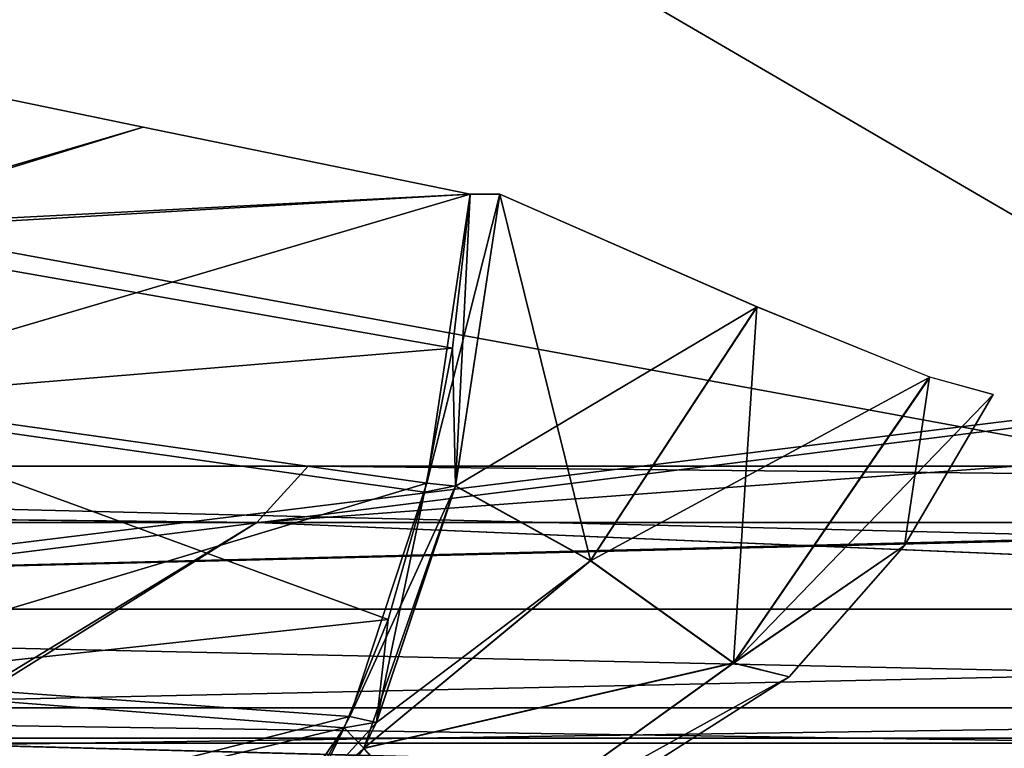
# Model space of a CAD drawing. Header units: millimetres. Extents: x -125 to 125, y -5 to 106.
# Tile 40 of 256: x -108.56 to -106.44, y -1.61 to -0.03. Entities that reach past the tile are written whole.
import ezdxf

# ---------------------------------------------------------------- set-up
doc = ezdxf.new("R2010")
doc.units = ezdxf.units.MM
doc.header["$LTSCALE"] = 65.185185
for name, color, linetype in [('14', 7, 'CONTINUOUS'), ('177', 7, 'CONTINUOUS'), ('207', 7, 'CONTINUOUS'), ('209', 7, 'CONTINUOUS'), ('213', 7, 'CONTINUOUS'), ('404', 7, 'CONTINUOUS'), ('405', 7, 'CONTINUOUS'), ('406', 7, 'CONTINUOUS'), ('407', 7, 'CONTINUOUS'), ('408', 7, 'CONTINUOUS'), ('409', 7, 'CONTINUOUS'), ('410', 7, 'CONTINUOUS'), ('455', 7, 'CONTINUOUS'), ('465', 7, 'CONTINUOUS'), ('466', 7, 'CONTINUOUS'), ('467', 7, 'CONTINUOUS'), ('468', 7, 'CONTINUOUS'), ('469', 7, 'CONTINUOUS'), ('470', 7, 'CONTINUOUS'), ('54', 7, 'CONTINUOUS'), ('596', 7, 'CONTINUOUS'), ('6', 7, 'CONTINUOUS'), ('610', 7, 'CONTINUOUS'), ('611', 7, 'CONTINUOUS'), ('625', 7, 'CONTINUOUS'), ('639', 7, 'CONTINUOUS'), ('643', 7, 'CONTINUOUS'), ('66', 7, 'CONTINUOUS'), ('70', 7, 'CONTINUOUS')]:
    doc.layers.add(name, color=color, linetype=linetype)

msp = doc.modelspace()

# ---------------------------------------------------------------- linework, layer by layer
at = {"layer": '14', "linetype": 'CONTINUOUS'}
for points in [[(-111.232, -1.7064, -124.7895), (-111.232, -1.5218, -124.8336), (-98.6168, -1.7064, -124.7895), (-111.232, -1.7064, -124.7895)], [(-111.232, -1.5218, -124.8336), (-99.0676, -1.5218, -124.8336), (-98.6168, -1.7064, -124.7895), (-111.232, -1.5218, -124.8336)]]:
    msp.add_3dface(points, dxfattribs=at)
at = {"layer": '177', "linetype": 'CONTINUOUS'}
for points in [[(-111.5108, 0, 124.9), (-111.4511, -1.5218, 124.8336), (-103.2258, -1.5218, 124.8336), (-111.5108, 0, 124.9)], [(-99.1207, 0, 124.9), (-111.5108, 0, 124.9), (-103.2258, -1.5218, 124.8336), (-99.1207, 0, 124.9)]]:
    msp.add_3dface(points, dxfattribs=at)
at = {"layer": '207', "linetype": 'CONTINUOUS'}
for points in [[(-106.413, -1, 12.0531), (-119.0282, -1), (-106.413, -1), (-106.413, -1, 12.0531)], [(-119.0282, -1, -12.0639), (-119.0282, -1, -24.1279), (-106.413, -1, -24.1062), (-119.0282, -1, -12.0639)], [(-106.413, -1), (-119.0282, -1, -12.0639), (-106.413, -1, -12.0531), (-106.413, -1)], [(-106.413, -1, -12.0531), (-119.0282, -1, -12.0639), (-106.413, -1, -24.1062), (-106.413, -1, -12.0531)], [(-119.0282, -1, -24.1279), (-119.0282, -1, -36.1918), (-106.413, -1, -36.1593), (-119.0282, -1, -24.1279)], [(-106.413, -1, -24.1062), (-119.0282, -1, -24.1279), (-106.413, -1, -36.1593), (-106.413, -1, -24.1062)], [(-119.0282, -1, -36.1918), (-119.0282, -1, -48.2557), (-106.413, -1, -48.2124), (-119.0282, -1, -36.1918)], [(-106.413, -1, -36.1593), (-119.0282, -1, -36.1918), (-106.413, -1, -48.2124), (-106.413, -1, -36.1593)], [(-119.0282, -1, -48.2557), (-119.0282, -1, -60.3197), (-106.413, -1, -60.2655), (-119.0282, -1, -48.2557)], [(-106.413, -1, -48.2124), (-119.0282, -1, -48.2557), (-106.413, -1, -60.2655), (-106.413, -1, -48.2124)], [(-119.0282, -1, -60.3197), (-119.0282, -1, -72.3836), (-106.413, -1, -72.3186), (-119.0282, -1, -60.3197)], [(-106.413, -1, -60.2655), (-119.0282, -1, -60.3197), (-106.413, -1, -72.3186), (-106.413, -1, -60.2655)], [(-119.0282, -1, -72.3836), (-119.0282, -1, -84.4475), (-106.413, -1, -84.3717), (-119.0282, -1, -72.3836)], [(-119.0282, -1, 72.3836), (-119.0282, -1, 60.3197), (-106.413, -1, 72.3186), (-119.0282, -1, 72.3836)], [(-106.413, -1, 84.3717), (-119.0282, -1, 72.3836), (-106.413, -1, 72.3186), (-106.413, -1, 84.3717)], [(-119.0282, -1, 60.3197), (-119.0282, -1, 48.2557), (-106.413, -1, 60.2655), (-119.0282, -1, 60.3197)], [(-106.413, -1, 72.3186), (-119.0282, -1, 60.3197), (-106.413, -1, 60.2655), (-106.413, -1, 72.3186)], [(-119.0282, -1, 48.2557), (-119.0282, -1, 36.1918), (-106.413, -1, 48.2124), (-119.0282, -1, 48.2557)], [(-106.413, -1, 60.2655), (-119.0282, -1, 48.2557), (-106.413, -1, 48.2124), (-106.413, -1, 60.2655)], [(-119.0282, -1, 36.1918), (-119.0282, -1, 24.1279), (-106.413, -1, 36.1593), (-119.0282, -1, 36.1918)], [(-106.413, -1, 48.2124), (-119.0282, -1, 36.1918), (-106.413, -1, 36.1593), (-106.413, -1, 48.2124)], [(-119.0282, -1, 24.1279), (-119.0282, -1, 12.0639), (-106.413, -1, 24.1062), (-119.0282, -1, 24.1279)], [(-106.413, -1, 36.1593), (-119.0282, -1, 24.1279), (-106.413, -1, 24.1062), (-106.413, -1, 36.1593)], [(-119.0282, -1, 12.0639), (-119.0282, -1), (-106.413, -1, 12.0531), (-119.0282, -1, 12.0639)], [(-106.413, -1, 24.1062), (-119.0282, -1, 12.0639), (-106.413, -1, 12.0531), (-106.413, -1, 24.1062)], [(-119.0282, -1), (-119.0282, -1, -12.0639), (-106.413, -1), (-119.0282, -1)], [(-106.413, -1, -72.3186), (-119.0282, -1, -72.3836), (-106.413, -1, -84.3717), (-106.413, -1, -72.3186)], [(-119.0282, -1, -84.4475), (-119.0282, -1, -96.5115), (-106.413, -1, -96.4248), (-119.0282, -1, -84.4475)], [(-106.413, -1, -84.3717), (-119.0282, -1, -84.4475), (-106.413, -1, -96.4248), (-106.413, -1, -84.3717)], [(-119.0282, -1, -96.5115), (-119.0282, -1, -108.5754), (-106.413, -1, -108.4779), (-119.0282, -1, -96.5115)], [(-106.413, -1, -96.4248), (-119.0282, -1, -96.5115), (-106.413, -1, -108.4779), (-106.413, -1, -96.4248)], [(-119.0282, -1, -108.5754), (-119.0282, -1, -120.6389), (-107.9405, -1, -120.5429), (-119.0282, -1, -108.5754)], [(-106.413, -1, -108.4779), (-119.0282, -1, -108.5754), (-106.413, -1, -120.5304), (-106.413, -1, -108.4779)], [(-106.413, -1, -120.5304), (-119.0282, -1, -108.5754), (-107.9405, -1, -120.5429), (-106.413, -1, -120.5304)], [(-119.0282, -1, 120.6389), (-119.0282, -1, 108.5754), (-107.9405, -1, 120.5429), (-119.0282, -1, 120.6389)], [(-119.0282, -1, 108.5754), (-119.0282, -1, 96.5115), (-106.413, -1, 108.4779), (-119.0282, -1, 108.5754)], [(-107.9405, -1, 120.5429), (-119.0282, -1, 108.5754), (-106.413, -1, 120.5304), (-107.9405, -1, 120.5429)], [(-106.413, -1, 120.5304), (-119.0282, -1, 108.5754), (-106.413, -1, 108.4779), (-106.413, -1, 120.5304)], [(-119.0282, -1, 96.5115), (-119.0282, -1, 84.4475), (-106.413, -1, 96.4248), (-119.0282, -1, 96.5115)], [(-106.413, -1, 108.4779), (-119.0282, -1, 96.5115), (-106.413, -1, 96.4248), (-106.413, -1, 108.4779)], [(-119.0282, -1, 84.4475), (-119.0282, -1, 72.3836), (-106.413, -1, 84.3717), (-119.0282, -1, 84.4475)], [(-106.413, -1, 96.4248), (-119.0282, -1, 84.4475), (-106.413, -1, 84.3717), (-106.413, -1, 96.4248)]]:
    msp.add_3dface(points, dxfattribs=at)
at = {"layer": '209', "linetype": 'CONTINUOUS'}
for points in [[(-120.0561, -1.1213, -120.7696), (-108.0508, -1.1213, -120.6651), (-119.9336, -1, -120.6472), (-120.0561, -1.1213, -120.7696)], [(-108.0508, -1.1213, -120.6651), (-119.0282, -1, -120.6389), (-119.9336, -1, -120.6472), (-108.0508, -1.1213, -120.6651)], [(-119.0282, -1, -120.6389), (-108.0508, -1.1213, -120.6651), (-107.9405, -1, -120.5429), (-119.0282, -1, -120.6389)], [(-108.0508, -1.1213, -120.6651), (-96.0454, -1.1213, -120.5716), (-107.9405, -1, -120.5429), (-108.0508, -1.1213, -120.6651)], [(-96.0454, -1.1213, -120.5716), (-106.413, -1, -120.5304), (-107.9405, -1, -120.5429), (-96.0454, -1.1213, -120.5716)]]:
    msp.add_3dface(points, dxfattribs=at)
at = {"layer": '213', "linetype": 'CONTINUOUS'}
for points in [[(-108.0508, -1.1213, 120.6651), (-120.0561, -1.1213, 120.7696), (-119.0282, -1, 120.6389), (-108.0508, -1.1213, 120.6651)], [(-108.0508, -1.1213, 120.6651), (-119.0282, -1, 120.6389), (-107.9405, -1, 120.5429), (-108.0508, -1.1213, 120.6651)], [(-96.0454, -1.1213, 120.5716), (-108.0508, -1.1213, 120.6651), (-106.413, -1, 120.5304), (-96.0454, -1.1213, 120.5716)], [(-108.0508, -1.1213, 120.6651), (-107.9405, -1, 120.5429), (-106.413, -1, 120.5304), (-108.0508, -1.1213, 120.6651)]]:
    msp.add_3dface(points, dxfattribs=at)
at = {"layer": '404', "linetype": 'CONTINUOUS'}
for points in [[(-108.2967, -0.2673, 77.6972), (-109.0402, -0.1128, 77.8107), (-109.0428, -0.4866, 77.7538), (-108.2967, -0.2673, 77.6972)], [(-107.5902, -0.4119, 77.4491), (-108.2967, -0.2673, 77.6972), (-109.0428, -0.4866, 77.7538), (-107.5902, -0.4119, 77.4491)], [(-109.0487, -0.8427, 77.6279), (-107.5902, -0.4119, 77.4491), (-109.0428, -0.4866, 77.7538), (-109.0487, -0.8427, 77.6279)], [(-107.6844, -1.0363, 77.2212), (-107.5902, -0.4119, 77.4491), (-109.0487, -0.8427, 77.6279), (-107.6844, -1.0363, 77.2212)], [(-109.069, -1.4532, 77.1886), (-107.6844, -1.0363, 77.2212), (-109.0487, -0.8427, 77.6279), (-109.069, -1.4532, 77.1886)], [(-107.8506, -1.5403, 76.8193), (-107.6844, -1.0363, 77.2212), (-109.069, -1.4532, 77.1886), (-107.8506, -1.5403, 76.8193)], [(-109.0985, -1.8584, 76.5545), (-107.8506, -1.5403, 76.8193), (-109.069, -1.4532, 77.1886), (-109.0985, -1.8584, 76.5545)], [(-107.9571, -1.7338, 76.5618), (-107.8506, -1.5403, 76.8193), (-109.0985, -1.8584, 76.5545), (-107.9571, -1.7338, 76.5618)]]:
    msp.add_3dface(points, dxfattribs=at)
at = {"layer": '405', "linetype": 'CONTINUOUS'}
for points in [[(-107.5902, -0.4119, 77.4491), (-107.6844, -1.0363, 77.2212), (-107.5263, -0.4119, 77.4227), (-107.5902, -0.4119, 77.4491)], [(-107.5263, -0.4119, 77.4227), (-107.6844, -1.0363, 77.2212), (-107.622, -1.0427, 77.1912), (-107.5263, -0.4119, 77.4227)], [(-107.6844, -1.0363, 77.2212), (-107.8506, -1.5403, 76.8193), (-107.622, -1.0427, 77.1912), (-107.6844, -1.0363, 77.2212)], [(-107.622, -1.0427, 77.1912), (-107.8506, -1.5403, 76.8193), (-107.7928, -1.5535, 76.7781), (-107.622, -1.0427, 77.1912)], [(-107.8506, -1.5403, 76.8193), (-107.9571, -1.7338, 76.5618), (-107.7928, -1.5535, 76.7781), (-107.8506, -1.5403, 76.8193)], [(-107.7928, -1.5535, 76.7781), (-107.9571, -1.7338, 76.5618), (-107.8207, -1.6098, 76.7108), (-107.7928, -1.5535, 76.7781)]]:
    msp.add_3dface(points, dxfattribs=at)
at = {"layer": '406', "linetype": 'CONTINUOUS'}
for points in [[(-107.5263, -0.4119, 77.4227), (-107.622, -1.0427, 77.1912), (-106.971, -0.6554, 76.9823), (-107.5263, -0.4119, 77.4227)], [(-106.971, -0.6554, 76.9823), (-107.622, -1.0427, 77.1912), (-107.3306, -1.2043, 76.9021), (-106.971, -0.6554, 76.9823)], [(-106.971, -0.6554, 76.9823), (-107.3306, -1.2043, 76.9021), (-106.5984, -0.8071, 76.3491), (-106.971, -0.6554, 76.9823)], [(-106.5984, -0.8071, 76.3491), (-107.3306, -1.2043, 76.9021), (-107.0221, -1.4251, 76.2477), (-106.5984, -0.8071, 76.3491)], [(-106.5984, -0.8071, 76.3491), (-107.0221, -1.4251, 76.2477), (-106.4615, -0.8452, 75.614), (-106.5984, -0.8071, 76.3491)], [(-106.4615, -0.8452, 75.614), (-107.0221, -1.4251, 76.2477), (-106.6526, -1.1708, 75.614), (-106.4615, -0.8452, 75.614)], [(-107.622, -1.0427, 77.1912), (-107.7928, -1.5535, 76.7781), (-107.3306, -1.2043, 76.9021), (-107.622, -1.0427, 77.1912)], [(-106.6526, -1.1708, 75.614), (-107.0221, -1.4251, 76.2477), (-106.9016, -1.4546, 75.614), (-106.6526, -1.1708, 75.614)], [(-107.3306, -1.2043, 76.9021), (-107.8207, -1.6098, 76.7108), (-107.0221, -1.4251, 76.2477), (-107.3306, -1.2043, 76.9021)], [(-107.7928, -1.5535, 76.7781), (-107.8207, -1.6098, 76.7108), (-107.3306, -1.2043, 76.9021), (-107.7928, -1.5535, 76.7781)], [(-107.0221, -1.4251, 76.2477), (-107.8207, -1.6098, 76.7108), (-107.6037, -1.8432, 76.0055), (-107.0221, -1.4251, 76.2477)], [(-107.0221, -1.4251, 76.2477), (-107.6037, -1.8432, 76.0055), (-106.9016, -1.4546, 75.614), (-107.0221, -1.4251, 76.2477)], [(-106.9016, -1.4546, 75.614), (-107.6037, -1.8432, 76.0055), (-107.5357, -1.8587, 75.614), (-106.9016, -1.4546, 75.614)]]:
    msp.add_3dface(points, dxfattribs=at)
at = {"layer": '407', "linetype": 'CONTINUOUS'}
for points in [[(-106.4615, -0.8452, 74.386), (-106.6526, -1.1708, 75.614), (-106.6526, -1.1708, 74.386), (-106.4615, -0.8452, 74.386)], [(-106.4615, -0.8452, 75.614), (-106.6526, -1.1708, 75.614), (-106.4615, -0.8452, 74.386), (-106.4615, -0.8452, 75.614)], [(-106.6526, -1.1708, 74.386), (-106.9016, -1.4546, 75.614), (-106.9016, -1.4546, 74.386), (-106.6526, -1.1708, 74.386)], [(-106.6526, -1.1708, 75.614), (-106.9016, -1.4546, 75.614), (-106.6526, -1.1708, 74.386), (-106.6526, -1.1708, 75.614)], [(-106.9016, -1.4546, 75.614), (-107.5357, -1.8587, 75.614), (-106.9016, -1.4546, 74.386), (-106.9016, -1.4546, 75.614)], [(-106.9016, -1.4546, 74.386), (-107.5357, -1.8587, 75.614), (-107.5357, -1.8587, 74.386), (-106.9016, -1.4546, 74.386)]]:
    msp.add_3dface(points, dxfattribs=at)
at = {"layer": '408', "linetype": 'CONTINUOUS'}
for points in [[(-107.5263, -0.4119, 72.5773), (-107.3307, -1.2037, 73.0972), (-107.622, -1.0423, 72.8086), (-107.5263, -0.4119, 72.5773)], [(-106.9715, -0.6552, 73.0172), (-107.3307, -1.2037, 73.0972), (-107.5263, -0.4119, 72.5773), (-106.9715, -0.6552, 73.0172)], [(-106.9715, -0.6552, 73.0172), (-107.0222, -1.4248, 73.7515), (-107.3307, -1.2037, 73.0972), (-106.9715, -0.6552, 73.0172)], [(-106.5986, -0.807, 73.6502), (-107.0222, -1.4248, 73.7515), (-106.9715, -0.6552, 73.0172), (-106.5986, -0.807, 73.6502)], [(-106.5986, -0.807, 73.6502), (-106.6526, -1.1708, 74.386), (-107.0222, -1.4248, 73.7515), (-106.5986, -0.807, 73.6502)], [(-106.4615, -0.8452, 74.386), (-106.6526, -1.1708, 74.386), (-106.5986, -0.807, 73.6502), (-106.4615, -0.8452, 74.386)], [(-107.622, -1.0423, 72.8086), (-107.8203, -1.609, 73.2882), (-107.7926, -1.553, 73.2214), (-107.622, -1.0423, 72.8086)], [(-107.3307, -1.2037, 73.0972), (-107.8203, -1.609, 73.2882), (-107.622, -1.0423, 72.8086), (-107.3307, -1.2037, 73.0972)], [(-106.6526, -1.1708, 74.386), (-106.9016, -1.4546, 74.386), (-107.0222, -1.4248, 73.7515), (-106.6526, -1.1708, 74.386)], [(-107.3307, -1.2037, 73.0972), (-107.0222, -1.4248, 73.7515), (-107.8203, -1.609, 73.2882), (-107.3307, -1.2037, 73.0972)], [(-107.0222, -1.4248, 73.7515), (-107.6035, -1.8429, 73.9936), (-107.8203, -1.609, 73.2882), (-107.0222, -1.4248, 73.7515)], [(-107.0222, -1.4248, 73.7515), (-106.9016, -1.4546, 74.386), (-107.6035, -1.8429, 73.9936), (-107.0222, -1.4248, 73.7515)], [(-106.9016, -1.4546, 74.386), (-107.5357, -1.8587, 74.386), (-107.6035, -1.8429, 73.9936), (-106.9016, -1.4546, 74.386)], [(-107.8203, -1.609, 73.2882), (-107.6035, -1.8429, 73.9936), (-108.0187, -1.8849, 73.7681), (-107.8203, -1.609, 73.2882)]]:
    msp.add_3dface(points, dxfattribs=at)
at = {"layer": '409', "linetype": 'CONTINUOUS'}
for points in [[(-107.5902, -0.4119, 72.5509), (-107.622, -1.0423, 72.8086), (-107.6288, -0.7447, 72.6442), (-107.5902, -0.4119, 72.5509)], [(-107.5263, -0.4119, 72.5773), (-107.622, -1.0423, 72.8086), (-107.5902, -0.4119, 72.5509), (-107.5263, -0.4119, 72.5773)], [(-107.6288, -0.7447, 72.6442), (-107.622, -1.0423, 72.8086), (-107.689, -1.0559, 72.7899), (-107.6288, -0.7447, 72.6442)], [(-107.622, -1.0423, 72.8086), (-107.7926, -1.553, 73.2214), (-107.689, -1.0559, 72.7899), (-107.622, -1.0423, 72.8086)], [(-107.689, -1.0559, 72.7899), (-107.7926, -1.553, 73.2214), (-107.7677, -1.3313, 72.9803), (-107.689, -1.0559, 72.7899)], [(-107.7677, -1.3313, 72.9803), (-107.7926, -1.553, 73.2214), (-107.8623, -1.5652, 73.209), (-107.7677, -1.3313, 72.9803)], [(-107.8623, -1.5652, 73.209), (-108.0187, -1.8849, 73.7681), (-108.0844, -1.8866, 73.7462), (-107.8623, -1.5652, 73.209)], [(-107.8203, -1.609, 73.2882), (-108.0187, -1.8849, 73.7681), (-107.8623, -1.5652, 73.209), (-107.8203, -1.609, 73.2882)], [(-107.7926, -1.553, 73.2214), (-107.8203, -1.609, 73.2882), (-107.8623, -1.5652, 73.209), (-107.7926, -1.553, 73.2214)]]:
    msp.add_3dface(points, dxfattribs=at)
at = {"layer": '410', "linetype": 'CONTINUOUS'}
for points in [[(-109.0402, -0.1128, 72.1893), (-108.2967, -0.2673, 72.3028), (-109.0429, -0.4963, 72.2486), (-109.0402, -0.1128, 72.1893)], [(-108.2967, -0.2673, 72.3028), (-107.5902, -0.4119, 72.5509), (-109.0429, -0.4963, 72.2486), (-108.2967, -0.2673, 72.3028)], [(-107.5902, -0.4119, 72.5509), (-107.6288, -0.7447, 72.6442), (-109.0429, -0.4963, 72.2486), (-107.5902, -0.4119, 72.5509)], [(-109.0429, -0.4963, 72.2486), (-107.6288, -0.7447, 72.6442), (-109.0491, -0.8624, 72.3814), (-109.0429, -0.4963, 72.2486)], [(-107.6288, -0.7447, 72.6442), (-107.689, -1.0559, 72.7899), (-109.0491, -0.8624, 72.3814), (-107.6288, -0.7447, 72.6442)], [(-109.0491, -0.8624, 72.3814), (-107.7677, -1.3313, 72.9803), (-109.07, -1.4721, 72.8316), (-109.0491, -0.8624, 72.3814)], [(-107.689, -1.0559, 72.7899), (-107.7677, -1.3313, 72.9803), (-109.0491, -0.8624, 72.3814), (-107.689, -1.0559, 72.7899)], [(-107.7677, -1.3313, 72.9803), (-107.8623, -1.5652, 73.209), (-109.07, -1.4721, 72.8316), (-107.7677, -1.3313, 72.9803)], [(-109.07, -1.4721, 72.8316), (-107.8623, -1.5652, 73.209), (-109.0988, -1.8614, 73.4533), (-109.07, -1.4721, 72.8316)], [(-107.8623, -1.5652, 73.209), (-108.0844, -1.8866, 73.7462), (-109.0988, -1.8614, 73.4533), (-107.8623, -1.5652, 73.209)]]:
    msp.add_3dface(points, dxfattribs=at)
at = {"layer": '455', "linetype": 'CONTINUOUS'}
for points in [[(-109.0402, -0.1128, -77.8107), (-108.2967, -0.2673, -77.6972), (-109.0429, -0.4963, -77.7514), (-109.0402, -0.1128, -77.8107)], [(-108.2967, -0.2673, -77.6972), (-107.5902, -0.4119, -77.4491), (-109.0429, -0.4963, -77.7514), (-108.2967, -0.2673, -77.6972)], [(-109.0429, -0.4963, -77.7514), (-107.5902, -0.4119, -77.4491), (-107.6288, -0.7447, -77.3558), (-109.0429, -0.4963, -77.7514)], [(-109.0491, -0.8624, -77.6186), (-109.0429, -0.4963, -77.7514), (-107.6288, -0.7447, -77.3558), (-109.0491, -0.8624, -77.6186)], [(-107.689, -1.0559, -77.2101), (-109.0491, -0.8624, -77.6186), (-107.6288, -0.7447, -77.3558), (-107.689, -1.0559, -77.2101)], [(-109.07, -1.4721, -77.1684), (-109.0491, -0.8624, -77.6186), (-107.7677, -1.3313, -77.0197), (-109.07, -1.4721, -77.1684)], [(-107.7677, -1.3313, -77.0197), (-109.0491, -0.8624, -77.6186), (-107.689, -1.0559, -77.2101), (-107.7677, -1.3313, -77.0197)], [(-107.8623, -1.5652, -76.791), (-109.07, -1.4721, -77.1684), (-107.7677, -1.3313, -77.0197), (-107.8623, -1.5652, -76.791)], [(-109.0988, -1.8614, -76.5467), (-109.07, -1.4721, -77.1684), (-107.8623, -1.5652, -76.791), (-109.0988, -1.8614, -76.5467)], [(-108.0844, -1.8866, -76.2538), (-109.0988, -1.8614, -76.5467), (-107.8623, -1.5652, -76.791), (-108.0844, -1.8866, -76.2538)]]:
    msp.add_3dface(points, dxfattribs=at)
at = {"layer": '465', "linetype": 'CONTINUOUS'}
for points in [[(-109.0402, -0.1128, -72.1893), (-109.0428, -0.4866, -72.2462), (-108.2967, -0.2673, -72.3028), (-109.0402, -0.1128, -72.1893)], [(-108.2967, -0.2673, -72.3028), (-109.0428, -0.4866, -72.2462), (-107.5902, -0.4119, -72.5509), (-108.2967, -0.2673, -72.3028)], [(-109.0428, -0.4866, -72.2462), (-109.0487, -0.8427, -72.3721), (-107.5902, -0.4119, -72.5509), (-109.0428, -0.4866, -72.2462)], [(-107.5902, -0.4119, -72.5509), (-109.0487, -0.8427, -72.3721), (-107.6844, -1.0363, -72.7788), (-107.5902, -0.4119, -72.5509)], [(-109.0487, -0.8427, -72.3721), (-109.069, -1.4532, -72.8114), (-107.6844, -1.0363, -72.7788), (-109.0487, -0.8427, -72.3721)], [(-107.6844, -1.0363, -72.7788), (-109.069, -1.4532, -72.8114), (-107.8506, -1.5403, -73.1807), (-107.6844, -1.0363, -72.7788)], [(-109.069, -1.4532, -72.8114), (-109.0985, -1.8584, -73.4455), (-107.8506, -1.5403, -73.1807), (-109.069, -1.4532, -72.8114)], [(-107.8506, -1.5403, -73.1807), (-109.0985, -1.8584, -73.4455), (-107.9571, -1.7338, -73.4382), (-107.8506, -1.5403, -73.1807)]]:
    msp.add_3dface(points, dxfattribs=at)
at = {"layer": '466', "linetype": 'CONTINUOUS'}
for points in [[(-107.5902, -0.4119, -72.5509), (-107.6844, -1.0363, -72.7788), (-107.5263, -0.4119, -72.5773), (-107.5902, -0.4119, -72.5509)], [(-107.5263, -0.4119, -72.5773), (-107.6844, -1.0363, -72.7788), (-107.622, -1.0427, -72.8088), (-107.5263, -0.4119, -72.5773)], [(-107.6844, -1.0363, -72.7788), (-107.8506, -1.5403, -73.1807), (-107.622, -1.0427, -72.8088), (-107.6844, -1.0363, -72.7788)], [(-107.622, -1.0427, -72.8088), (-107.8506, -1.5403, -73.1807), (-107.7928, -1.5535, -73.2219), (-107.622, -1.0427, -72.8088)], [(-107.8506, -1.5403, -73.1807), (-107.9571, -1.7338, -73.4382), (-107.7928, -1.5535, -73.2219), (-107.8506, -1.5403, -73.1807)], [(-107.7928, -1.5535, -73.2219), (-107.9571, -1.7338, -73.4382), (-107.8207, -1.6098, -73.2892), (-107.7928, -1.5535, -73.2219)]]:
    msp.add_3dface(points, dxfattribs=at)
at = {"layer": '467', "linetype": 'CONTINUOUS'}
for points in [[(-107.5263, -0.4119, -72.5773), (-107.622, -1.0427, -72.8088), (-106.971, -0.6554, -73.0177), (-107.5263, -0.4119, -72.5773)], [(-106.971, -0.6554, -73.0177), (-107.622, -1.0427, -72.8088), (-107.3306, -1.2043, -73.0979), (-106.971, -0.6554, -73.0177)], [(-106.971, -0.6554, -73.0177), (-107.3306, -1.2043, -73.0979), (-106.5984, -0.8071, -73.6509), (-106.971, -0.6554, -73.0177)], [(-106.5984, -0.8071, -73.6509), (-107.3306, -1.2043, -73.0979), (-107.0221, -1.4251, -73.7523), (-106.5984, -0.8071, -73.6509)], [(-106.5984, -0.8071, -73.6509), (-107.0221, -1.4251, -73.7523), (-106.4615, -0.8452, -74.386), (-106.5984, -0.8071, -73.6509)], [(-106.4615, -0.8452, -74.386), (-107.0221, -1.4251, -73.7523), (-106.6526, -1.1708, -74.386), (-106.4615, -0.8452, -74.386)], [(-107.622, -1.0427, -72.8088), (-107.7928, -1.5535, -73.2219), (-107.3306, -1.2043, -73.0979), (-107.622, -1.0427, -72.8088)], [(-106.6526, -1.1708, -74.386), (-107.0221, -1.4251, -73.7523), (-106.9016, -1.4546, -74.386), (-106.6526, -1.1708, -74.386)], [(-107.7928, -1.5535, -73.2219), (-107.8207, -1.6098, -73.2892), (-107.3306, -1.2043, -73.0979), (-107.7928, -1.5535, -73.2219)], [(-107.3306, -1.2043, -73.0979), (-107.8207, -1.6098, -73.2892), (-107.0221, -1.4251, -73.7523), (-107.3306, -1.2043, -73.0979)], [(-107.0221, -1.4251, -73.7523), (-107.8207, -1.6098, -73.2892), (-107.6037, -1.8432, -73.9945), (-107.0221, -1.4251, -73.7523)], [(-107.0221, -1.4251, -73.7523), (-107.6037, -1.8432, -73.9945), (-106.9016, -1.4546, -74.386), (-107.0221, -1.4251, -73.7523)], [(-106.9016, -1.4546, -74.386), (-107.6037, -1.8432, -73.9945), (-107.5357, -1.8587, -74.386), (-106.9016, -1.4546, -74.386)]]:
    msp.add_3dface(points, dxfattribs=at)
at = {"layer": '468', "linetype": 'CONTINUOUS'}
for points in [[(-106.4615, -0.8452, -75.614), (-106.6526, -1.1708, -74.386), (-106.6526, -1.1708, -75.614), (-106.4615, -0.8452, -75.614)], [(-106.4615, -0.8452, -74.386), (-106.6526, -1.1708, -74.386), (-106.4615, -0.8452, -75.614), (-106.4615, -0.8452, -74.386)], [(-106.6526, -1.1708, -75.614), (-106.9016, -1.4546, -74.386), (-106.9016, -1.4546, -75.614), (-106.6526, -1.1708, -75.614)], [(-106.6526, -1.1708, -74.386), (-106.9016, -1.4546, -74.386), (-106.6526, -1.1708, -75.614), (-106.6526, -1.1708, -74.386)], [(-106.9016, -1.4546, -75.614), (-107.5357, -1.8587, -74.386), (-107.5357, -1.8587, -75.614), (-106.9016, -1.4546, -75.614)], [(-106.9016, -1.4546, -74.386), (-107.5357, -1.8587, -74.386), (-106.9016, -1.4546, -75.614), (-106.9016, -1.4546, -74.386)]]:
    msp.add_3dface(points, dxfattribs=at)
at = {"layer": '469', "linetype": 'CONTINUOUS'}
for points in [[(-107.5263, -0.4119, -77.4227), (-107.3307, -1.2037, -76.9028), (-107.622, -1.0423, -77.1914), (-107.5263, -0.4119, -77.4227)], [(-106.9715, -0.6552, -76.9828), (-107.3307, -1.2037, -76.9028), (-107.5263, -0.4119, -77.4227), (-106.9715, -0.6552, -76.9828)], [(-106.9715, -0.6552, -76.9828), (-107.0222, -1.4248, -76.2485), (-107.3307, -1.2037, -76.9028), (-106.9715, -0.6552, -76.9828)], [(-106.5986, -0.807, -76.3498), (-107.0222, -1.4248, -76.2485), (-106.9715, -0.6552, -76.9828), (-106.5986, -0.807, -76.3498)], [(-106.5986, -0.807, -76.3498), (-106.6526, -1.1708, -75.614), (-107.0222, -1.4248, -76.2485), (-106.5986, -0.807, -76.3498)], [(-106.4615, -0.8452, -75.614), (-106.6526, -1.1708, -75.614), (-106.5986, -0.807, -76.3498), (-106.4615, -0.8452, -75.614)], [(-107.3307, -1.2037, -76.9028), (-107.8203, -1.609, -76.7118), (-107.622, -1.0423, -77.1914), (-107.3307, -1.2037, -76.9028)], [(-107.622, -1.0423, -77.1914), (-107.8203, -1.609, -76.7118), (-107.7926, -1.553, -76.7786), (-107.622, -1.0423, -77.1914)], [(-106.6526, -1.1708, -75.614), (-106.9016, -1.4546, -75.614), (-107.0222, -1.4248, -76.2485), (-106.6526, -1.1708, -75.614)], [(-107.3307, -1.2037, -76.9028), (-107.0222, -1.4248, -76.2485), (-107.8203, -1.609, -76.7118), (-107.3307, -1.2037, -76.9028)], [(-107.0222, -1.4248, -76.2485), (-107.6035, -1.8429, -76.0064), (-107.8203, -1.609, -76.7118), (-107.0222, -1.4248, -76.2485)], [(-107.0222, -1.4248, -76.2485), (-106.9016, -1.4546, -75.614), (-107.6035, -1.8429, -76.0064), (-107.0222, -1.4248, -76.2485)], [(-106.9016, -1.4546, -75.614), (-107.5357, -1.8587, -75.614), (-107.6035, -1.8429, -76.0064), (-106.9016, -1.4546, -75.614)], [(-107.8203, -1.609, -76.7118), (-107.6035, -1.8429, -76.0064), (-108.0187, -1.8849, -76.2319), (-107.8203, -1.609, -76.7118)]]:
    msp.add_3dface(points, dxfattribs=at)
at = {"layer": '470', "linetype": 'CONTINUOUS'}
for points in [[(-107.6288, -0.7447, -77.3558), (-107.5902, -0.4119, -77.4491), (-107.622, -1.0423, -77.1914), (-107.6288, -0.7447, -77.3558)], [(-107.5902, -0.4119, -77.4491), (-107.5263, -0.4119, -77.4227), (-107.622, -1.0423, -77.1914), (-107.5902, -0.4119, -77.4491)], [(-107.689, -1.0559, -77.2101), (-107.6288, -0.7447, -77.3558), (-107.622, -1.0423, -77.1914), (-107.689, -1.0559, -77.2101)], [(-107.689, -1.0559, -77.2101), (-107.622, -1.0423, -77.1914), (-107.7926, -1.553, -76.7786), (-107.689, -1.0559, -77.2101)], [(-107.7677, -1.3313, -77.0197), (-107.689, -1.0559, -77.2101), (-107.7926, -1.553, -76.7786), (-107.7677, -1.3313, -77.0197)], [(-107.8623, -1.5652, -76.791), (-107.7677, -1.3313, -77.0197), (-107.7926, -1.553, -76.7786), (-107.8623, -1.5652, -76.791)], [(-108.0844, -1.8866, -76.2538), (-107.8623, -1.5652, -76.791), (-108.0187, -1.8849, -76.2319), (-108.0844, -1.8866, -76.2538)], [(-107.8623, -1.5652, -76.791), (-107.8203, -1.609, -76.7118), (-108.0187, -1.8849, -76.2319), (-107.8623, -1.5652, -76.791)], [(-107.8203, -1.609, -76.7118), (-107.8623, -1.5652, -76.791), (-107.7926, -1.553, -76.7786), (-107.8203, -1.609, -76.7118)]]:
    msp.add_3dface(points, dxfattribs=at)
at = {"layer": '54', "linetype": 'CONTINUOUS'}
for points in [[(-108.0508, -1.1213, 120.6651), (-108.8124, -1.5981, 121.2928), (-120.0561, -1.1213, 120.7696), (-108.0508, -1.1213, 120.6651)], [(-96.7212, -1.5981, 121.1979), (-108.8124, -1.5981, 121.2928), (-108.0508, -1.1213, 120.6651), (-96.7212, -1.5981, 121.1979)], [(-96.0454, -1.1213, 120.5716), (-96.7212, -1.5981, 121.1979), (-108.0508, -1.1213, 120.6651), (-96.0454, -1.1213, 120.5716)], [(-97.4991, -1.898, 121.928), (-109.6871, -1.898, 122.0244), (-108.8124, -1.5981, 121.2928), (-97.4991, -1.898, 121.928)], [(-96.7212, -1.5981, 121.1979), (-97.4991, -1.898, 121.928), (-108.8124, -1.5981, 121.2928), (-96.7212, -1.5981, 121.1979)]]:
    msp.add_3dface(points, dxfattribs=at)
at = {"layer": '596', "linetype": 'CONTINUOUS'}
for points in [[(-112.5, -3, -130.5), (-100, 9.6026, -130.5), (-102.0603, -3, -130.5), (-112.5, -3, -130.5)], [(-112.5, 9.6026, -130.5), (-100, 9.6026, -130.5), (-112.5, -3, -130.5), (-112.5, 9.6026, -130.5)]]:
    msp.add_3dface(points, dxfattribs=at)
at = {"layer": '6', "linetype": 'CONTINUOUS'}
for points in [[(-120.0561, -1.1213, -120.7696), (-108.8341, -1.5981, -121.293), (-108.0508, -1.1213, -120.6651), (-120.0561, -1.1213, -120.7696)], [(-108.8341, -1.5981, -121.293), (-96.7428, -1.5981, -121.1981), (-108.0508, -1.1213, -120.6651), (-108.8341, -1.5981, -121.293)], [(-108.0508, -1.1213, -120.6651), (-96.7428, -1.5981, -121.1981), (-96.0454, -1.1213, -120.5716), (-108.0508, -1.1213, -120.6651)], [(-109.7017, -1.898, -122.0245), (-97.5137, -1.898, -121.9281), (-108.8341, -1.5981, -121.293), (-109.7017, -1.898, -122.0245)], [(-108.8341, -1.5981, -121.293), (-97.5137, -1.898, -121.9281), (-96.7428, -1.5981, -121.1981), (-108.8341, -1.5981, -121.293)]]:
    msp.add_3dface(points, dxfattribs=at)
at = {"layer": '610', "linetype": 'CONTINUOUS'}
for points in [[(-99.7823, -1.309, -127.4511), (-99.7823, -1, -127.5), (-112.3974, -1.309, -127.4511), (-99.7823, -1.309, -127.4511)], [(-112.3974, -1.309, -127.4511), (-99.7823, -1, -127.5), (-100, -1, -127.5), (-112.3974, -1.309, -127.4511)], [(-112.3974, -1, -127.5), (-112.3974, -1.309, -127.4511), (-100, -1, -127.5), (-112.3974, -1, -127.5)], [(-99.7823, -1.5878, -127.309), (-99.7823, -1.309, -127.4511), (-112.3974, -1.5878, -127.309), (-99.7823, -1.5878, -127.309)], [(-112.3974, -1.5878, -127.309), (-99.7823, -1.309, -127.4511), (-112.3974, -1.309, -127.4511), (-112.3974, -1.5878, -127.309)], [(-99.7823, -1.809, -127.0878), (-99.7823, -1.5878, -127.309), (-112.3974, -1.809, -127.0878), (-99.7823, -1.809, -127.0878)], [(-112.3974, -1.809, -127.0878), (-99.7823, -1.5878, -127.309), (-112.3974, -1.5878, -127.309), (-112.3974, -1.809, -127.0878)]]:
    msp.add_3dface(points, dxfattribs=at)
at = {"layer": '611', "linetype": 'CONTINUOUS'}
for points in [[(-112.5, 1.0913, -127.5), (-100, -1, -127.5), (-100, 1.0913, -127.5), (-112.5, 1.0913, -127.5)], [(-112.3974, -1, -127.5), (-100, -1, -127.5), (-112.5, 1.0913, -127.5), (-112.3974, -1, -127.5)]]:
    msp.add_3dface(points, dxfattribs=at)
at = {"layer": '625', "linetype": 'CONTINUOUS'}
for points in [[(-102.0603, -3, 130.5), (-100, -3, 130.5), (-112.5, 3.0913, 130.5), (-102.0603, -3, 130.5)], [(-112.5, 3.0913, 130.5), (-100, -3, 130.5), (-100, 3.0913, 130.5), (-112.5, 3.0913, 130.5)], [(-112.5, -3, 130.5), (-102.0603, -3, 130.5), (-112.5, 3.0913, 130.5), (-112.5, -3, 130.5)]]:
    msp.add_3dface(points, dxfattribs=at)
at = {"layer": '639', "linetype": 'CONTINUOUS'}
for points in [[(-112.5, 11.6026, 127.5), (-100, 11.6026, 127.5), (-112.3974, -1, 127.5), (-112.5, 11.6026, 127.5)], [(-112.3974, -1, 127.5), (-100, 11.6026, 127.5), (-100, -1, 127.5), (-112.3974, -1, 127.5)]]:
    msp.add_3dface(points, dxfattribs=at)
at = {"layer": '643', "linetype": 'CONTINUOUS'}
for points in [[(-112.3974, -1, 127.5), (-99.7823, -1.309, 127.4511), (-112.3974, -1.309, 127.4511), (-112.3974, -1, 127.5)], [(-112.3974, -1, 127.5), (-100, -1, 127.5), (-99.7823, -1.309, 127.4511), (-112.3974, -1, 127.5)], [(-112.3974, -1.309, 127.4511), (-99.7823, -1.5878, 127.309), (-112.3974, -1.5878, 127.309), (-112.3974, -1.309, 127.4511)], [(-99.7823, -1.309, 127.4511), (-99.7823, -1.5878, 127.309), (-112.3974, -1.309, 127.4511), (-99.7823, -1.309, 127.4511)], [(-112.3974, -1.5878, 127.309), (-99.7823, -1.809, 127.0878), (-112.3974, -1.809, 127.0878), (-112.3974, -1.5878, 127.309)], [(-99.7823, -1.5878, 127.309), (-99.7823, -1.809, 127.0878), (-112.3974, -1.5878, 127.309), (-99.7823, -1.5878, 127.309)]]:
    msp.add_3dface(points, dxfattribs=at)
at = {"layer": '66', "linetype": 'CONTINUOUS'}
for points in [[(-99.1207, 0, -124.9), (-111.4511, -1.5218, -124.8336), (-111.5108, 0, -124.9), (-99.1207, 0, -124.9)], [(-111.232, -1.5218, -124.8336), (-111.4511, -1.5218, -124.8336), (-99.1207, 0, -124.9), (-111.232, -1.5218, -124.8336)], [(-99.0676, -1.5218, -124.8336), (-111.232, -1.5218, -124.8336), (-99.1207, 0, -124.9), (-99.0676, -1.5218, -124.8336)]]:
    msp.add_3dface(points, dxfattribs=at)
at = {"layer": '70', "linetype": 'CONTINUOUS'}
for points in [[(-103.2258, -1.5218, 124.8336), (-115.8409, -1.7064, 124.7895), (-103.2258, -1.7064, 124.7895), (-103.2258, -1.5218, 124.8336)], [(-111.4511, -1.5218, 124.8336), (-115.8409, -1.7064, 124.7895), (-103.2258, -1.5218, 124.8336), (-111.4511, -1.5218, 124.8336)]]:
    msp.add_3dface(points, dxfattribs=at)

doc.saveas('drawing.dxf')
